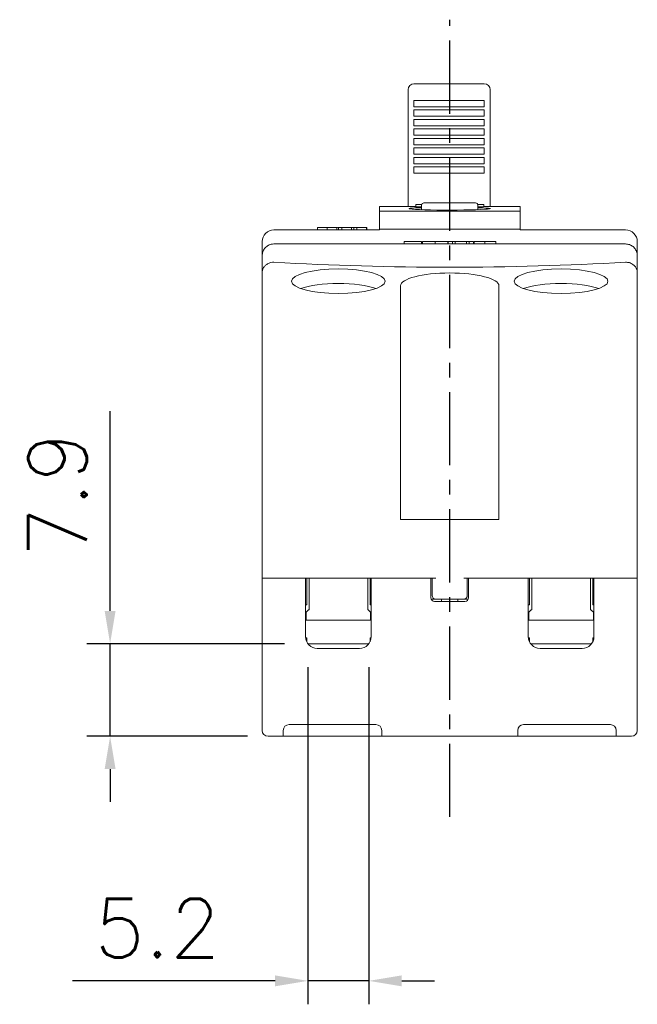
# Model space of a CAD drawing. Extents: x 165 to 860, y -1865 to 556.
# Tile 3 of 6: x 405 to 458, y 260 to 344. Entities that reach past the tile are written whole.
import ezdxf

# ---------------------------------------------------------------- set-up
doc = ezdxf.new("R2010")
doc.units = 0
doc.header["$MEASUREMENT"] = 0
doc.linetypes.add('CENTER', pattern=[2, 1.25, -0.25, 0.25, -0.25])
doc.layers.get('0').update_dxf_attribs({"linetype": 'CONTINUOUS'})
doc.layers.add('di', color=3, linetype='CONTINUOUS')
doc.layers.add('DIM', color=3, linetype='CONTINUOUS')
doc.styles.add('KIM', font='ROMANS.shx', dxfattribs={"height": 5, "bigfont": 'GSG1.shx'})
doc.dimstyles.new('STANDARD$0', dxfattribs={"dimtxt": 5, "dimasz": 5, "dimexe": 1, "dimexo": 2, "dimgap": 2, "dimtad": 1, "dimdec": 4, "dimzin": 12, "dimdsep": 46, "dimtxsty": 'KIM', "dimcen": -1, "dimdle": 0.1, "dimadec": 0, "dimazin": 0, "dimtfac": 1, "dimtdec": 4, "dimtmove": 0, "dimatfit": 3, "dimfxl": 0, "dimtolj": 1, "dimtzin": 0, "dimarcsym": 0})

# ---------------------------------------------------------------- blocks, each defined once
blk = doc.blocks.new('*D791')
at = {"layer": 'di'}
for p, q in [((429.855, 288.989), (429.855, 260.223)), ((435.055, 288.989), (435.055, 260.223)), ((427.055, 262.223), (409.779, 262.223)), ((435.055, 262.223), (429.855, 262.223)), ((437.855, 262.223), (440.655, 262.223))]:
    blk.add_line(p, q, dxfattribs=at)
for points in [[(427.055, 262.689), (427.055, 261.756), (429.855, 262.223)], [(437.855, 262.689), (437.855, 261.756), (435.055, 262.223)]]:
    blk.add_solid(points, dxfattribs=at)
at = {"layer": 'di', "insert": (417.017, 266.723), "char_height": 5, "attachment_point": 5, "style": 'KIM'}
blk.add_mtext('\\A1;5.2', dxfattribs=at)
blk = doc.blocks.new('*D792')
at = {"layer": 'di'}
for p, q in [((412.983, 293.789), (412.983, 310.827)), ((427.855, 290.989), (410.983, 290.989)), ((412.983, 283.089), (412.983, 290.989)), ((424.705, 283.089), (410.983, 283.089)), ((412.983, 280.289), (412.983, 277.489))]:
    blk.add_line(p, q, dxfattribs=at)
for points in [[(412.516, 293.789), (413.449, 293.789), (412.983, 290.989)], [(412.516, 280.289), (413.449, 280.289), (412.983, 283.089)]]:
    blk.add_solid(points, dxfattribs=at)
at = {"layer": 'di', "insert": (408.483, 303.708), "char_height": 5, "attachment_point": 5, "rotation": 90, "style": 'KIM'}
blk.add_mtext('\\A1;7.9', dxfattribs=at)

msp = doc.modelspace()

# ---------------------------------------------------------------- linework, layer by layer
at = {"color": 7, "linetype": 'Continuous', "lineweight": 15}
for p, q in [((444.905, 338.754), (438.905, 338.754)), ((438.405, 337.289), (438.405, 338.254)), ((445.405, 338.254), (445.405, 337.289)), ((438.405, 328.283), (438.405, 337.289)), ((438.905, 337.337), (444.905, 337.337)), ((438.905, 337.329), (438.905, 337.337)), ((438.905, 336.865), (438.905, 337.329)), ((438.905, 336.796), (438.905, 336.865)), ((444.905, 337.329), (444.905, 337.337)), ((444.905, 336.865), (444.905, 337.329)), ((444.905, 336.796), (444.905, 336.865)), ((445.405, 337.289), (445.405, 328.283)), ((438.905, 336.796), (444.905, 336.796)), ((438.905, 336.525), (444.905, 336.525)), ((438.905, 336.518), (438.905, 336.525)), ((438.905, 336.054), (438.905, 336.518)), ((438.905, 335.984), (438.905, 336.054)), ((444.905, 336.518), (444.905, 336.525)), ((444.905, 336.054), (444.905, 336.518)), ((444.905, 335.984), (444.905, 336.054)), ((438.905, 335.984), (444.905, 335.984)), ((438.905, 335.714), (444.905, 335.714)), ((438.905, 335.706), (438.905, 335.714)), ((438.905, 335.242), (438.905, 335.706)), ((438.905, 335.173), (438.905, 335.242)), ((438.905, 335.173), (444.905, 335.173)), ((444.905, 335.706), (444.905, 335.714)), ((444.905, 335.242), (444.905, 335.706)), ((444.905, 335.173), (444.905, 335.242)), ((438.905, 334.903), (444.905, 334.903)), ((438.905, 334.895), (438.905, 334.903)), ((438.905, 334.431), (438.905, 334.895)), ((438.905, 334.362), (438.905, 334.431)), ((438.905, 334.362), (444.905, 334.362)), ((444.905, 334.895), (444.905, 334.903)), ((444.905, 334.431), (444.905, 334.895)), ((444.905, 334.362), (444.905, 334.431)), ((438.905, 334.091), (444.905, 334.091)), ((438.905, 334.083), (438.905, 334.091)), ((438.905, 333.62), (438.905, 334.083)), ((438.905, 333.55), (438.905, 333.62)), ((438.905, 333.55), (444.905, 333.55)), ((444.905, 334.083), (444.905, 334.091)), ((444.905, 333.62), (444.905, 334.083)), ((444.905, 333.55), (444.905, 333.62)), ((438.905, 333.28), (444.905, 333.28)), ((438.905, 333.272), (438.905, 333.28)), ((438.905, 332.808), (438.905, 333.272)), ((438.905, 332.739), (438.905, 332.808)), ((438.905, 332.739), (444.905, 332.739)), ((444.905, 333.272), (444.905, 333.28)), ((444.905, 332.808), (444.905, 333.272)), ((444.905, 332.739), (444.905, 332.808)), ((438.905, 332.468), (444.905, 332.468)), ((438.905, 332.461), (438.905, 332.468)), ((438.905, 331.997), (438.905, 332.461)), ((438.905, 331.927), (438.905, 331.997)), ((438.905, 331.927), (444.905, 331.927)), ((444.905, 332.461), (444.905, 332.468)), ((444.905, 331.997), (444.905, 332.461)), ((444.905, 331.927), (444.905, 331.997)), ((438.905, 331.657), (444.905, 331.657)), ((438.905, 331.649), (438.905, 331.657)), ((438.905, 331.185), (438.905, 331.649)), ((438.905, 331.116), (438.905, 331.185)), ((438.905, 331.116), (444.905, 331.116)), ((444.905, 331.649), (444.905, 331.657)), ((444.905, 331.185), (444.905, 331.649)), ((444.905, 331.116), (444.905, 331.185)), ((439.055, 328.45), (439.055, 328.446)), ((439.565, 328.45), (439.055, 328.45)), ((439.055, 328.446), (439.564, 328.446)), ((439.055, 328.246), (439.055, 328.446)), ((439.755, 328.589), (441.955, 328.589)), ((441.955, 328.589), (444.155, 328.589)), ((444.877, 328.45), (444.346, 328.45)), ((444.347, 328.446), (444.877, 328.446)), ((444.877, 328.446), (444.877, 328.45)), ((444.877, 328.246), (444.877, 328.446)), ((438.355, 328.289), (435.955, 328.289)), ((435.955, 328.289), (435.955, 327.895)), ((435.955, 327.895), (447.955, 327.895)), ((435.955, 326.348), (435.955, 327.895)), ((438.355, 328.283), (438.355, 328.289)), ((439.055, 328.283), (438.355, 328.283)), ((439.055, 328.246), (439.555, 328.246)), ((439.555, 328.389), (439.555, 328.018)), ((444.355, 328.018), (444.355, 328.389)), ((444.355, 328.246), (444.877, 328.246)), ((445.555, 328.283), (444.877, 328.283)), ((447.955, 328.289), (445.555, 328.289)), ((445.555, 328.289), (445.555, 328.283)), ((447.955, 328.289), (447.955, 327.895)), ((447.955, 327.895), (447.955, 326.348)), ((426.955, 326.289), (435.955, 326.289)), ((430.681, 326.489), (430.681, 326.289)), ((431.497, 326.489), (431.497, 326.289)), ((432.314, 326.489), (432.314, 326.289)), ((432.38, 326.489), (432.479, 326.489)), ((432.479, 326.489), (432.754, 326.489)), ((432.479, 326.489), (432.479, 326.289)), ((432.754, 326.489), (432.754, 326.289)), ((432.754, 326.489), (433.567, 326.489)), ((433.567, 326.489), (433.567, 326.289)), ((433.567, 326.489), (433.586, 326.489)), ((433.586, 326.489), (433.586, 326.289)), ((433.586, 326.489), (433.763, 326.489)), ((433.763, 326.489), (434.038, 326.489)), ((433.763, 326.489), (433.763, 326.289)), ((434.038, 326.489), (434.038, 326.289)), ((434.038, 326.489), (434.851, 326.489)), ((434.851, 326.489), (434.851, 326.289)), ((434.851, 326.489), (434.87, 326.489)), ((434.87, 326.489), (434.87, 326.289)), ((435.955, 326.348), (435.955, 326.289)), ((447.955, 326.348), (435.955, 326.348)), ((447.955, 326.348), (447.955, 326.289)), ((447.955, 326.289), (456.955, 326.289)), ((425.955, 325.289), (425.955, 324.089)), ((426.955, 325.089), (456.955, 325.089)), ((438.078, 325.289), (439.554, 325.289)), ((438.078, 325.289), (438.078, 325.089)), ((439.554, 325.289), (439.554, 325.089)), ((439.619, 325.289), (439.619, 325.089)), ((440.708, 325.289), (440.708, 325.089)), ((441.796, 325.289), (441.796, 325.089)), ((441.823, 325.289), (442.194, 325.289)), ((441.823, 325.289), (441.823, 325.089)), ((442.194, 325.289), (442.194, 325.089)), ((442.194, 325.289), (442.421, 325.289)), ((442.421, 325.289), (442.421, 325.089)), ((442.421, 325.289), (443.386, 325.289)), ((443.386, 325.289), (443.386, 325.089)), ((443.386, 325.289), (443.613, 325.289)), ((443.613, 325.289), (443.613, 325.089)), ((443.613, 325.289), (443.984, 325.289)), ((443.984, 325.289), (443.984, 325.089)), ((444.048, 325.289), (444.937, 325.289)), ((444.048, 325.289), (444.048, 325.089)), ((444.937, 325.289), (444.937, 325.089)), ((445.882, 325.289), (445.882, 325.089)), ((457.955, 325.289), (457.955, 324.089)), ((425.955, 322.659), (425.955, 324.089)), ((457.955, 324.089), (457.955, 322.659)), ((425.955, 319.316), (425.955, 322.659)), ((457.955, 322.659), (457.955, 319.316)), ((437.755, 320.284), (437.755, 321.522)), ((446.155, 321.522), (446.155, 320.284)), ((437.755, 320.284), (437.755, 319.316)), ((446.155, 319.316), (446.155, 320.284)), ((425.955, 296.589), (425.955, 319.316)), ((437.755, 319.316), (437.755, 301.589)), ((446.155, 319.316), (446.155, 301.589)), ((457.955, 319.316), (457.955, 296.589)), ((446.155, 301.589), (437.755, 301.589)), ((426.955, 296.589), (425.955, 296.589)), ((425.955, 283.589), (425.955, 296.589)), ((440.755, 296.589), (426.955, 296.589)), ((426.955, 296.589), (429.155, 296.589)), ((429.655, 296.589), (429.655, 291.589)), ((429.755, 296.326), (429.755, 296.589)), ((429.955, 293.889), (429.955, 296.589)), ((434.955, 296.589), (434.955, 293.889)), ((435.155, 296.326), (435.155, 296.589)), ((435.255, 291.589), (435.255, 296.589)), ((435.755, 296.589), (440.055, 296.589)), ((440.355, 296.589), (440.355, 294.889)), ((440.455, 295.089), (440.455, 296.589)), ((456.955, 296.589), (443.155, 296.589)), ((443.455, 296.589), (443.455, 295.089)), ((443.555, 294.889), (443.555, 296.589)), ((443.855, 296.589), (448.155, 296.589)), ((448.655, 296.589), (448.655, 291.589)), ((448.755, 296.326), (448.755, 296.589)), ((448.955, 293.889), (448.955, 296.589)), ((453.955, 296.589), (453.955, 293.889)), ((454.155, 296.326), (454.155, 296.589)), ((454.255, 291.589), (454.255, 296.589)), ((454.755, 296.589), (456.955, 296.589)), ((457.955, 296.589), (456.955, 296.589)), ((457.955, 296.589), (457.955, 283.589)), ((429.755, 295.789), (429.755, 296.326)), ((429.755, 294.289), (429.755, 295.789)), ((435.155, 296.326), (435.155, 295.789)), ((435.155, 294.289), (435.155, 295.789)), ((448.755, 295.789), (448.755, 296.326)), ((448.755, 294.289), (448.755, 295.789)), ((454.155, 296.326), (454.155, 295.789)), ((454.155, 294.289), (454.155, 295.789)), ((429.655, 294.289), (429.755, 294.289)), ((435.255, 294.289), (435.155, 294.289)), ((440.373, 294.789), (440.755, 294.789)), ((440.655, 294.589), (443.255, 294.589)), ((443.155, 294.789), (440.755, 294.789)), ((441.255, 294.589), (441.255, 294.789)), ((442.655, 294.589), (442.655, 294.789)), ((443.155, 294.789), (443.538, 294.789)), ((448.655, 294.289), (448.755, 294.289)), ((454.255, 294.289), (454.155, 294.289)), ((429.905, 293.889), (429.705, 293.689)), ((429.705, 293.689), (429.705, 293.389)), ((429.705, 293.389), (429.705, 292.989)), ((429.905, 293.889), (429.955, 293.889)), ((435.005, 293.889), (434.955, 293.889)), ((435.205, 293.689), (435.005, 293.889)), ((435.205, 293.389), (435.205, 293.689)), ((435.205, 292.989), (435.205, 293.389)), ((448.905, 293.889), (448.705, 293.689)), ((448.705, 293.689), (448.705, 293.389)), ((448.705, 293.389), (448.705, 292.989)), ((448.905, 293.889), (448.955, 293.889)), ((454.005, 293.889), (453.955, 293.889)), ((454.205, 293.689), (454.005, 293.889)), ((454.205, 293.389), (454.205, 293.689)), ((454.205, 292.989), (454.205, 293.389)), ((435.205, 292.989), (429.705, 292.989)), ((454.205, 292.989), (448.705, 292.989)), ((429.66, 291.489), (429.755, 291.489)), ((429.755, 291.153), (429.755, 291.489)), ((435.155, 291.153), (435.155, 291.489)), ((435.25, 291.489), (435.155, 291.489)), ((448.66, 291.489), (448.755, 291.489)), ((448.755, 291.153), (448.755, 291.489)), ((454.155, 291.153), (454.155, 291.489)), ((454.25, 291.489), (454.155, 291.489)), ((429.855, 290.989), (435.055, 290.989)), ((448.855, 290.989), (454.055, 290.989)), ((430.655, 290.589), (434.255, 290.589)), ((449.655, 290.589), (453.255, 290.589)), ((428.255, 284.089), (435.655, 284.089)), ((448.255, 284.089), (455.655, 284.089)), ((426.955, 283.089), (426.455, 283.089)), ((427.755, 283.089), (426.955, 283.089)), ((427.755, 283.589), (427.755, 283.089)), ((428.255, 283.089), (427.755, 283.089)), ((428.255, 283.089), (435.655, 283.089)), ((436.155, 283.089), (435.655, 283.089)), ((436.155, 283.089), (436.155, 283.589)), ((447.755, 283.089), (436.155, 283.089)), ((447.755, 283.589), (447.755, 283.089)), ((448.255, 283.089), (447.755, 283.089)), ((448.255, 283.089), (455.655, 283.089)), ((456.155, 283.089), (455.655, 283.089)), ((456.155, 283.089), (456.155, 283.589)), ((456.955, 283.089), (456.155, 283.089)), ((457.455, 283.089), (456.955, 283.089))]:
    msp.add_line(p, q, dxfattribs=at)
at = {"color": 7, "linetype": 'Continuous', "lineweight": 15, "flags": 128}
msp.add_lwpolyline([(444.355, 328.178), (444.37, 328.178), (444.755, 328.167), (445.059, 328.153), (445.274, 328.138), (445.395, 328.12), (445.418, 328.102), (445.344, 328.083), (445.174, 328.063), (444.914, 328.044), (444.571, 328.026), (444.152, 328.011), (443.673, 327.997), (443.143, 327.987), (442.58, 327.981), (441.997, 327.978), (441.414, 327.98), (440.845, 327.986), (440.307, 327.996), (439.817, 328.009), (439.388, 328.024), (439.033, 328.042), (438.761, 328.061), (438.527, 328.09), (438.527, 328.09)], dxfattribs=at)
at = {"color": 7, "linetype": 'Continuous', "lineweight": 15}
for centre, radius, start, end in [((438.905, 338.254), 0.5, 90, 180), ((444.905, 338.254), 0.5, 0, 90), ((439.755, 328.389), 0.2, 90, 180), ((444.155, 328.389), 0.2, 0, 90), ((426.955, 325.289), 1, 90, 180), ((456.955, 325.289), 1, 0, 90), ((440.655, 294.889), 0.3, 180, 270), ((440.755, 295.089), 0.3, 180, 270), ((443.155, 295.089), 0.3, 270, 0), ((443.255, 294.889), 0.3, 270, 0), ((430.655, 291.589), 1, 180, 270), ((434.255, 291.589), 1, 270, 0), ((449.655, 291.589), 1, 180, 270), ((453.255, 291.589), 1, 270, 0), ((428.255, 283.589), 0.5, 90, 180), ((435.655, 283.589), 0.5, 0, 90), ((448.255, 283.589), 0.5, 90, 180), ((455.655, 283.589), 0.5, 0, 90), ((426.455, 283.589), 0.5, 180, 270), ((457.455, 283.589), 0.5, 270, 0)]:
    msp.add_arc(centre, radius, start, end, dxfattribs=at)
for centre, major_axis, start_param, end_param in [((441.955, 341.341), (-70, 0), 1.354836, 1.786757), ((441.955, 321.522), (-4.2, 0), 3.141593, 6.283185), ((432.455, 320.672), (-4, 0), 3.778889, 5.645889), ((451.455, 320.672), (-4, 0), 3.778889, 5.645889)]:
    msp.add_ellipse(centre, major_axis=major_axis, ratio=0.260504, start_param=start_param, end_param=end_param, dxfattribs=at)
for centre in [(432.455, 321.912), (451.455, 321.912)]:
    msp.add_ellipse(centre, major_axis=(-4, 0), ratio=0.260504, dxfattribs=at)
for points, knots in [([(438.527, 328.09), (438.509, 328.096), (438.474, 328.107), (438.518, 328.124), (438.647, 328.14), (438.875, 328.155), (439.176, 328.168), (439.433, 328.175), (439.555, 328.178)], [0, 0, 0, 0, 0.1558776, 0.3117546, 0.4879938, 0.6642349, 0.8405785, 1, 1, 1, 1]), ([(430.681, 326.489), (430.696, 326.489), (430.725, 326.489), (430.95, 326.489), (431.215, 326.489), (431.403, 326.489), (431.497, 326.489)], [0, 0, 0, 0, 0.279437, 0.559226, 0.779577, 1, 1, 1, 1]), ([(431.497, 326.489), (431.617, 326.489), (431.857, 326.489), (432.122, 326.489), (432.289, 326.489), (432.305, 326.489), (432.314, 326.489)], [0, 0, 0, 0, 0.279633, 0.559397, 0.779659, 1, 1, 1, 1]), ([(425.955, 324.089), (425.966, 324.199), (425.987, 324.419), (426.153, 324.714), (426.398, 324.941), (426.681, 325.069), (426.874, 325.083), (426.955, 325.089)], [0, 0, 0, 0, 0.2099263, 0.4189673, 0.629151, 0.8432223, 1, 1, 1, 1]), ([(439.619, 325.289), (439.639, 325.289), (439.677, 325.289), (439.977, 325.289), (440.332, 325.289), (440.582, 325.289), (440.708, 325.289)], [0, 0, 0, 0, 0.279437, 0.559226, 0.779577, 1, 1, 1, 1]), ([(440.708, 325.289), (440.867, 325.289), (441.187, 325.289), (441.541, 325.289), (441.763, 325.289), (441.785, 325.289), (441.796, 325.289)], [0, 0, 0, 0, 0.279633, 0.559397, 0.779659, 1, 1, 1, 1]), ([(444.937, 325.289), (445.033, 325.289), (445.226, 325.289), (445.485, 325.289), (445.734, 325.289), (445.865, 325.289), (445.876, 325.289), (445.882, 325.289)], [0, 0, 0, 0, 0.186524, 0.373776, 0.560123, 0.779525, 1, 1, 1, 1]), ([(456.955, 325.089), (457.07, 325.077), (457.3, 325.054), (457.604, 324.875), (457.83, 324.612), (457.941, 324.333), (457.952, 324.154), (457.955, 324.089)], [0, 0, 0, 0, 0.219587, 0.440019, 0.659355, 0.874704, 1, 1, 1, 1]), ([(426.344, 323.35), (426.364, 323.364), (426.469, 323.438), (426.675, 323.523), (426.867, 323.528), (426.955, 323.53)], [0, 0, 0, 0, 0.113197, 0.593035, 1, 1, 1, 1]), ([(456.955, 323.53), (457.065, 323.527), (457.284, 323.521), (457.473, 323.407), (457.567, 323.35)], [0, 0, 0, 0, 0.49998, 1, 1, 1, 1]), ([(426.344, 323.35), (426.281, 323.297), (426.137, 323.176), (426.001, 322.952), (425.959, 322.772), (425.955, 322.674), (425.955, 322.661), (425.955, 322.659)], [0, 0, 0, 0, 0.2633556, 0.6022279, 0.9470367, 0.9932883, 1, 1, 1, 1]), ([(457.955, 322.659), (457.955, 322.661), (457.955, 322.674), (457.952, 322.772), (457.91, 322.952), (457.774, 323.176), (457.63, 323.297), (457.567, 323.35)], [0, 0, 0, 0, 0.006712, 0.052963, 0.397772, 0.736644, 1, 1, 1, 1])]:
    msp.add_open_spline(points, degree=3, knots=knots, dxfattribs=at)
at = {"layer": 'DIM', "color": 1, "linetype": 'CENTER', "ltscale": 5}
msp.add_line((441.955, 276.205), (441.955, 344.223), dxfattribs=at)

# ---------------------------------------------------------------- dimensions: what is measured, and where the dimension line sits
at = {"layer": 'di'}
dim = msp.add_linear_dim(base=(412.983, 290.989), p1=(426.705, 283.089), p2=(429.855, 290.989), angle=90, dimstyle='STANDARD$0', override={"dimtxt": 3, "dimasz": 2.8, "dimexe": 2, "dimdec": 2, "dimzin": 8, "dimcen": 0, "dimclrd": 256, "dimclre": 256, "dimclrt": 256, "dimadec": 2, "dimazin": 2, "dimtfac": 0.6, "dimtdec": 2, "dimtzin": 8, "dimlwd": 65535, "dimlwe": 65535, "dimarcsym": 1}, dxfattribs=at)
dim.commit()
dim.dimension.update_dxf_attribs({"geometry": '*D792', "text_midpoint": (408.483, 303.708)})
dim = msp.add_linear_dim(base=(435.055, 262.223), p1=(429.855, 290.989), p2=(435.055, 290.989), dimstyle='STANDARD$0', override={"dimtxt": 3, "dimasz": 2.8, "dimexe": 2, "dimdec": 2, "dimzin": 8, "dimcen": 0, "dimclrd": 256, "dimclre": 256, "dimclrt": 256, "dimadec": 2, "dimazin": 2, "dimtfac": 0.6, "dimtdec": 2, "dimtzin": 8, "dimlwd": 65535, "dimlwe": 65535, "dimarcsym": 1}, dxfattribs=at)
dim.commit()
dim.dimension.update_dxf_attribs({"geometry": '*D791', "text_midpoint": (417.017, 262.223), "dimtype": 160})

doc.saveas('drawing.dxf')
